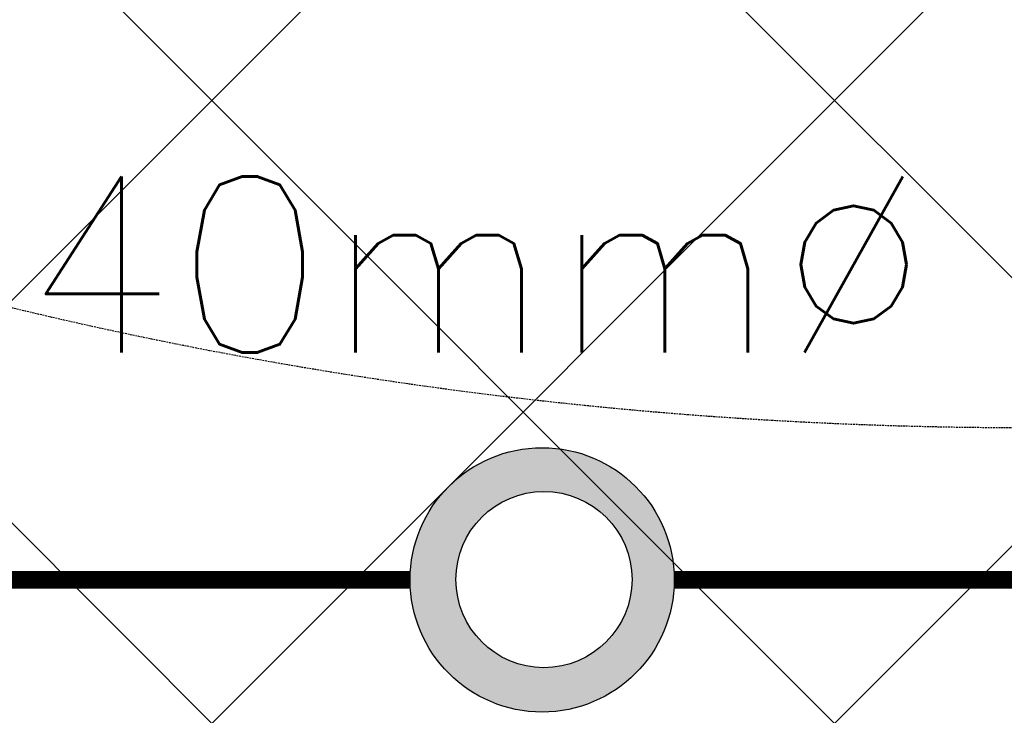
# Model space of a CAD drawing. Header units: millimetres. Extents: x -1753 to 37187, y -1972 to 14840.
# Tile 9 of 128: x 1128 to 1687, y 3717 to 4112. Entities that reach past the tile are written whole.
import ezdxf
from ezdxf.enums import TextEntityAlignment as Align

# ---------------------------------------------------------------- set-up
doc = ezdxf.new("R2010")
doc.units = ezdxf.units.MM
doc.header["$LTSCALE"] = 2
doc.header["$MEASUREMENT"] = 0
doc.linetypes.add('DASHED', pattern=[0.75, 0.5, -0.25])
doc.linetypes.add('HIDDEN', pattern=[0.375, 0.25, -0.125])
for name, color, linetype, true_color in [('FIRE-SPKLR-EQP', 1, 'Continuous', 0xff0000), ('FIRE-SPKLR-EQP-MPA-12SM-C', 3, 'HIDDEN', 0x00ff00), ('FIRE-SPKLR-PIPE', 1, 'Continuous', 0xff0000)]:
    doc.layers.add(name, color=color, linetype=linetype, true_color=true_color)
doc.layers.add('FIRE-SPKLR-TEXT', color=7, linetype='Continuous')
doc.layers.add('GREY SCALE', color=9, linetype='Continuous', lineweight=0, true_color=0x808080)
doc.styles.get("Standard").update_dxf_attribs({"font": 'times.ttf'})

# ---------------------------------------------------------------- blocks, each defined once
blk = doc.blocks.new('SPKLR-EQP-PENDENT-68C')
at = {"layer": 'FIRE-SPKLR-EQP-MPA-12SM-C', "linetype": 'DASHED'}
blk.add_circle((0, 0), 2450, dxfattribs=at)
blk = doc.blocks.new('RCP LAYOUT')
at = {"layer": 'GREY SCALE', "lineweight": -3}
for p, q in [((441.57, 3270), (10551.57, 13380)), ((1148.68, 3270), (11258.68, 13380)), ((795.13, 3270), (5890, 8364.88)), ((2386.85, 3270), (200, 5456.85)), ((2033.3, 3270), (200, 5103.3)), ((1679.75, 3270), (650, 4299.75))]:
    blk.add_line(p, q, dxfattribs=at)
for tag, p in [('EXIT', (2198, 13730)), ('EXIT', (15225, 13730)), ('E', (15529.99, 8869.99)), ('E', (15529.99, 7669.99)), ('E', (15529.99, 5869.99)), ('E', (15529.99, 4669.96)), ('EXIT', (13114.86, 3718.64)), ('E', (11657, 3149.92)), ('E', (13457, 3149.92)), ('E', (15257.01, 3149.72)), ('E', (16457.43, 3149.81)), ('EXIT', (15988.31, 2270)), ('E', (1505, 1600)), ('E', (2705, 1600)), ('E', (3905, 1600)), ('E', (5105, 1600)), ('E', (6305, 1600)), ('E', (7505, 1600)), ('E', (8705, 1600)), ('E', (11657, 1349.95)), ('E', (13557, 1350)), ('E', (14757, 1350)), ('EXIT', (6723.48, 950))]:
    blk.add_attdef(tag, text='', height=100, dxfattribs=at).set_placement(p, align=Align.MIDDLE_CENTER)
blk.add_attdef('E', text='', height=100, rotation=44.9147, dxfattribs=at).set_placement((13564.52, 5892.8), align=Align.MIDDLE_CENTER)

msp = doc.modelspace()

# ---------------------------------------------------------------- hatches: boundary and pattern name
at = {"layer": 'FIRE-SPKLR-EQP'}
h = msp.add_hatch(color=256, dxfattribs=at)
h.dxf.hatch_style = 1
h.paths.add_polyline_path([(1350, 3793.76, 1), (1500, 3793.76, 1)])
h.paths.add_polyline_path([(1476.02, 3793.93, -1), (1376.02, 3793.93, -1)], flags=16)

# ---------------------------------------------------------------- linework, layer by layer
for centre, radius in [((1425, 3793.76), 75), ((1426.02, 3793.93), 50)]:
    msp.add_circle(centre, radius, dxfattribs=at)
at = {"layer": 'FIRE-SPKLR-PIPE', "lineweight": -3, "const_width": 10}
for points in [[(1350, 3793.76), (1017.87, 3793.76)], [(1500, 3793.76), (4350, 3793.76)]]:
    msp.add_lwpolyline(points, dxfattribs=at)

# ---------------------------------------------------------------- block references
at = {"layer": 'FIRE-SPKLR-EQP'}
for p in [(1700, 6330), (1700, 3630)]:
    msp.add_blockref('SPKLR-EQP-PENDENT-68C', p, dxfattribs=at)
at = {"layer": 'GREY SCALE', "lineweight": -3}
msp.add_blockref('RCP LAYOUT', (0, 0), dxfattribs=at)

# ---------------------------------------------------------------- texts
at = {"layer": 'FIRE-SPKLR-TEXT', "insert": (1387.55, 3972.71), "char_height": 100, "attachment_point": 5}
msp.add_mtext_dynamic_manual_height_columns('\\pxqc;{\\Fromans|c0;40mm%%C}', width=1000, gutter_width=15540.71, heights=[500], dxfattribs=at)

doc.saveas('drawing.dxf')
